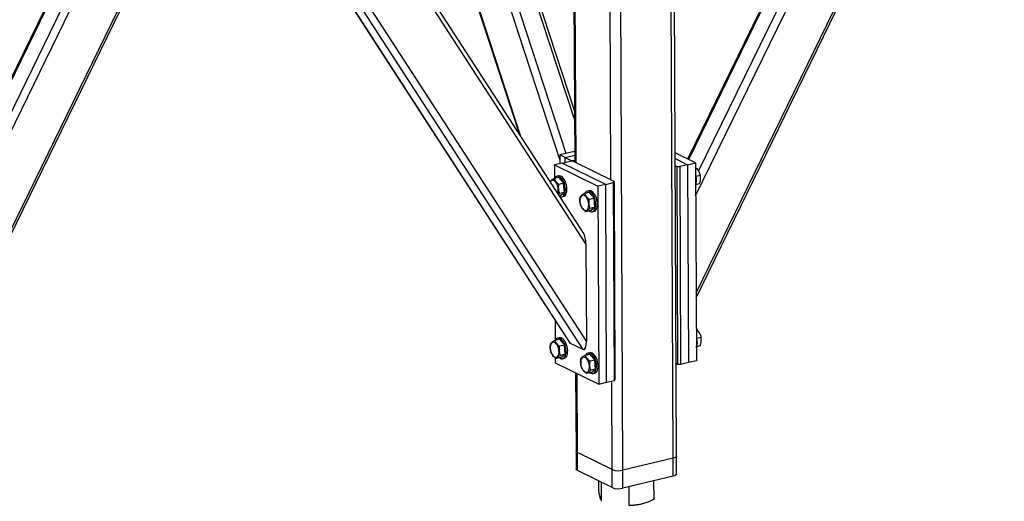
# Model space of a CAD drawing. Header units: millimetres. Extents: x 5 to 589, y 5 to 415.
# Tile 74 of 115: x 454 to 483, y 265 to 279. Entities that reach past the tile are written whole.
import ezdxf

# ---------------------------------------------------------------- set-up
doc = ezdxf.new("R2010")
doc.units = ezdxf.units.MM
doc.layers.add('NOTES', color=6, linetype='Continuous')
doc.layers.add('TRAIT-FORT', color=4, linetype='Continuous', lineweight=25)
doc.dimstyles.new('SLDDIMSTYLE4', dxfattribs={"dimtxt": 0.18, "dimasz": 2, "dimexe": 0, "dimexo": 0.0625, "dimgap": 0, "dimtad": 0, "dimtih": 1, "dimtoh": 1, "dimdec": 0, "dimrnd": 1e-09, "dimzin": 0, "dimdsep": 46, "dimtxsty": 'Standard', "dimsah": 1, "dimcen": 0.09, "dimadec": 0, "dimazin": 0, "dimtfac": 2, "dimtdec": 0, "dimtofl": 0, "dimtmove": 0, "dimatfit": 3, "dimfxl": 1, "dimfrac": 2, "dimtolj": 1, "dimtzin": 0, "dimarcsym": 0})

msp = doc.modelspace()

# ---------------------------------------------------------------- linework, layer by layer
at = {"layer": 'TRAIT-FORT', "color": 4, "linetype": 'Continuous', "lineweight": 25}
for p, q in [((470.21857, 274.80001), (465.25544, 289.96275)), ((470.40884, 274.97955), (465.55214, 289.81713)), ((474.28923, 270.81395), (483.41113, 289.52149)), ((474.28986, 270.67165), (483.49043, 289.5405)), ((470.65883, 275.99763), (466.30518, 289.29836)), ((470.65767, 276.25622), (466.39023, 289.29359)), ((474.27627, 273.71496), (481.79468, 289.13398)), ((480.91813, 288.92385), (474.03685, 274.81148)), ((474.07159, 274.79443), (480.96688, 288.93554)), ((474.36527, 274.44787), (481.49079, 289.06113)), ((473.60513, 265.88034), (473.51039, 287.08874)), ((473.70384, 265.94509), (473.60929, 287.11245)), ((470.61087, 286.73302), (470.66456, 274.7146)), ((472.10031, 265.5196), (472.00557, 286.728)), ((470.70492, 274.69479), (470.65123, 286.71321)), ((471.74373, 274.18492), (471.68804, 286.65188)), ((465.81571, 285.30342), (469.00164, 275.57017)), ((469.05866, 275.4822), (465.84189, 285.30969)), ((470.99958, 272.27546), (462.99272, 284.62667)), ((470.93258, 272.59153), (463.11207, 284.65528)), ((471.01254, 269.37446), (461.37626, 284.23917)), ((461.02534, 283.97027), (470.51144, 269.33722)), ((470.54317, 269.30539), (461.03604, 283.97087)), ((470.9165, 269.12215), (461.23819, 284.05169)), ((450.07107, 265.00824), (459.19297, 283.71578)), ((450.0717, 264.86593), (459.27227, 283.73479)), ((450.05811, 267.90925), (457.57652, 283.32827)), ((450.14711, 268.64216), (457.27263, 283.25542)), ((456.69997, 283.11814), (449.81869, 269.00577)), ((449.85343, 268.98872), (456.74871, 283.12983)), ((470.6631, 275.0405), (470.21797, 274.93379)), ((474.27189, 274.69612), (473.66342, 274.99477)), ((470.29291, 274.69089), (470.05778, 274.63452)), ((470.38029, 274.85412), (470.21797, 274.93379)), ((470.21797, 274.93379), (470.21913, 274.6732)), ((470.29291, 274.69089), (470.52804, 274.74725)), ((471.59143, 274.05355), (470.29291, 274.69089)), ((470.38029, 274.85412), (470.66363, 274.92205)), ((470.38029, 274.85412), (470.5426, 274.77446)), ((470.38092, 274.71198), (470.38029, 274.85412)), ((470.60753, 274.74259), (470.52804, 274.74725)), ((470.5426, 274.77446), (470.62209, 274.7698)), ((470.54273, 274.74639), (470.5426, 274.77446)), ((471.84112, 274.13712), (470.60753, 274.74259)), ((470.62209, 274.7698), (470.66427, 274.77991)), ((470.62209, 274.7698), (470.62224, 274.73537)), ((473.66419, 274.82262), (474.03676, 274.63976)), ((474.03676, 274.63976), (474.27189, 274.69612)), ((474.27189, 274.69612), (474.29828, 268.78845)), ((470.05778, 274.63452), (470.05958, 274.23122)), ((470.05778, 274.63452), (471.3563, 273.99718)), ((473.66511, 274.61604), (473.72214, 274.58805)), ((473.74853, 268.68038), (473.72214, 274.58805)), ((473.72214, 274.58805), (473.80163, 274.58339)), ((474.03676, 274.63976), (473.80163, 274.58339)), ((473.80163, 274.58339), (473.82802, 268.67572)), ((474.03676, 274.63976), (474.06315, 268.73208)), ((474.28601, 274.55162), (474.27254, 274.54903)), ((474.27255, 274.54839), (474.28601, 274.55162)), ((470.18709, 274.26178), (470.04612, 274.22799)), ((470.18169, 274.30748), (470.13467, 274.29621)), ((470.18709, 274.26178), (470.3343, 274.08717)), ((470.3343, 274.08717), (470.19333, 274.05338)), ((470.35514, 273.81597), (470.3343, 274.08717)), ((471.59143, 274.05355), (471.82656, 274.10992)), ((471.82656, 274.10992), (471.84112, 274.13712)), ((471.85295, 268.20224), (471.82656, 274.10992)), ((471.84112, 274.13712), (471.86751, 268.22945)), ((474.29037, 274.3007), (474.41379, 274.33029)), ((470.35514, 273.81597), (470.21417, 273.78218)), ((470.22878, 273.71938), (470.35514, 273.81597)), ((471.09606, 273.81565), (470.95509, 273.78186)), ((471.09066, 273.86135), (471.04363, 273.85008)), ((471.09606, 273.81565), (471.24326, 273.64104)), ((471.59143, 274.05355), (471.3563, 273.99718)), ((471.3563, 273.99718), (471.38269, 268.08951)), ((471.61782, 268.14588), (471.59143, 274.05355)), ((474.28562, 274.05211), (474.39529, 274.0784)), ((470.17584, 273.75887), (470.21417, 273.78218)), ((470.22878, 273.71938), (470.20511, 273.71371)), ((470.2812, 273.68496), (470.32823, 273.69623)), ((471.24326, 273.64104), (471.10229, 273.60724)), ((471.2641, 273.36984), (471.24326, 273.64104)), ((471.13774, 273.27325), (470.99677, 273.23946)), ((471.2641, 273.36984), (471.12313, 273.33604)), ((471.13774, 273.27325), (471.2641, 273.36984)), ((471.19016, 273.23882), (471.23719, 273.2501)), ((470.99958, 272.27546), (471.01254, 269.37446)), ((470.07846, 270.00513), (470.08118, 269.39767)), ((474.3076, 269.71807), (474.29413, 269.71548)), ((474.29414, 269.71484), (474.3076, 269.71807)), ((470.20868, 269.42823), (470.06771, 269.39444)), ((470.20328, 269.47393), (470.15626, 269.46266)), ((470.20868, 269.42823), (470.35589, 269.25362)), ((474.31196, 269.46715), (474.43538, 269.49674)), ((470.35589, 269.25362), (470.21492, 269.21983)), ((470.37673, 268.98242), (470.35589, 269.25362)), ((470.9165, 269.12215), (470.54317, 269.30539)), ((474.30722, 269.21856), (474.41688, 269.24485)), ((470.08352, 268.87313), (470.08417, 268.72685)), ((470.25037, 268.88583), (470.1094, 268.85204)), ((470.37673, 268.98242), (470.23576, 268.94863)), ((470.25037, 268.88583), (470.37673, 268.98242)), ((470.30279, 268.85141), (470.34982, 268.86268)), ((471.11765, 268.9821), (470.97668, 268.9483)), ((471.11225, 269.0278), (471.06522, 269.01652)), ((471.11765, 268.9821), (471.26485, 268.80749)), ((471.26485, 268.80749), (471.12388, 268.77369)), ((471.2857, 268.53629), (471.26485, 268.80749)), ((470.08417, 268.72685), (471.38269, 268.08951)), ((471.2857, 268.53629), (471.14473, 268.50249)), ((471.15933, 268.4397), (471.2857, 268.53629)), ((473.74853, 268.68038), (473.6915, 268.70837)), ((473.82802, 268.67572), (473.74853, 268.68038)), ((474.06315, 268.73208), (473.82802, 268.67572)), ((474.29828, 268.78845), (474.06315, 268.73208)), ((470.69264, 268.4282), (470.70307, 266.09218)), ((470.74354, 266.04811), (470.733, 268.40839)), ((471.15933, 268.4397), (471.01836, 268.4059)), ((471.21176, 268.40527), (471.25878, 268.41655)), ((471.61782, 268.14588), (471.85295, 268.20224)), ((471.86751, 268.22945), (471.85295, 268.20224)), ((471.38269, 268.08951), (471.61782, 268.14588)), ((471.78236, 265.53824), (471.77054, 268.18249)), ((470.70307, 266.09218), (470.70547, 265.55512)), ((471.78236, 265.53824), (470.74354, 266.04811)), ((470.74594, 265.51104), (470.74354, 266.04811)), ((473.60513, 265.88034), (472.10031, 265.5196)), ((473.60753, 265.34328), (473.60513, 265.88034)), ((473.70624, 265.40803), (473.70384, 265.94509)), ((471.78475, 265.00118), (470.74594, 265.51104)), ((471.78475, 265.00118), (471.78236, 265.53824)), ((472.10271, 264.98253), (472.10031, 265.5196)), ((473.60753, 265.34328), (472.10271, 264.98253)), ((471.38469, 264.8998), (471.38336, 265.19819)), ((471.46868, 264.59159), (471.46615, 265.15755)), ((472.29301, 264.46542), (472.2905, 265.02755)), ((473.03335, 264.64746), (473.03086, 265.20504))]:
    msp.add_line(p, q, dxfattribs=at)
at = {"layer": 'TRAIT-FORT', "color": 4, "linetype": 'Continuous', "lineweight": 25, "flags": 128}
for points in [[(470.15744, 273.78725), (470.15855, 273.79), (470.16903, 273.82652), (470.17402, 273.86849), (470.17329, 273.91407), (470.16689, 273.96127), (470.15508, 274.00802), (470.13839, 274.05229), (470.11755, 274.09214), (470.09347, 274.12583), (470.06719, 274.15188), (470.03987, 274.16916), (470.01271, 274.1769), (469.98688, 274.17478), (469.96352, 274.16289), (469.94365, 274.14174), (469.93587, 274.12904)], [(470.22025, 273.69036), (470.24301, 273.68396), (470.27371, 273.6835), (470.30229, 273.69291), (470.32784, 273.71189), (470.34954, 273.73982), (470.36668, 273.77582), (470.37872, 273.81872), (470.38528, 273.86714), (470.38613, 273.91953), (470.38126, 273.97421), (470.37081, 274.02941), (470.35513, 274.08336), (470.33472, 274.13433), (470.31024, 274.18068), (470.28246, 274.22092), (470.25229, 274.25376), (470.2207, 274.27814), (470.18869, 274.29327), (470.15731, 274.29868), (470.12755, 274.29419), (470.10037, 274.27994), (470.07665, 274.25638), (470.06077, 274.2315)], [(470.32823, 273.69623), (470.34931, 273.70418), (470.37486, 273.72316), (470.39656, 273.7511), (470.41371, 273.78709), (470.42575, 273.82999), (470.4323, 273.87842), (470.43316, 273.93081), (470.42828, 273.98548), (470.41784, 274.04068), (470.40216, 274.09463), (470.38175, 274.1456), (470.35726, 274.19195), (470.32949, 274.23219), (470.29932, 274.26503), (470.26772, 274.28941), (470.23572, 274.30455), (470.20433, 274.30996), (470.18169, 274.30748)], [(474.27339, 274.3597), (474.27588, 274.35233), (474.29096, 274.29813)], [(471.09496, 273.26299), (471.12015, 273.24813), (471.15197, 273.23782), (471.18267, 273.23736), (471.21125, 273.24677), (471.2368, 273.26575), (471.2585, 273.29369), (471.27564, 273.32969), (471.28769, 273.37258), (471.29424, 273.42101), (471.29509, 273.4734), (471.29022, 273.52807), (471.27978, 273.58327), (471.2641, 273.63722), (471.24368, 273.6882), (471.2192, 273.73455), (471.19143, 273.77479), (471.16126, 273.80762), (471.12966, 273.832), (471.09766, 273.84714), (471.06627, 273.85255), (471.03651, 273.84805), (471.00933, 273.8338), (470.98562, 273.81025), (470.96973, 273.78537)], [(471.23719, 273.2501), (471.25828, 273.25805), (471.28383, 273.27703), (471.30552, 273.30496), (471.32267, 273.34096), (471.33471, 273.38386), (471.34127, 273.43228), (471.34212, 273.48467), (471.33725, 273.53934), (471.3268, 273.59455), (471.31112, 273.6485), (471.29071, 273.69947), (471.26622, 273.74582), (471.23845, 273.78606), (471.20828, 273.8189), (471.17669, 273.84328), (471.14468, 273.85841), (471.11329, 273.86382), (471.09066, 273.86135)], [(470.82236, 273.54205), (470.82877, 273.49485), (470.84057, 273.4481), (470.85726, 273.40383), (470.8781, 273.36398), (470.90218, 273.33029), (470.92846, 273.30424), (470.95578, 273.28697), (470.98294, 273.27922), (471.00877, 273.28134), (471.03213, 273.29323), (471.052, 273.31438), (471.06752, 273.34386), (471.07799, 273.38038), (471.08298, 273.42235), (471.08225, 273.46793), (471.07585, 273.51513), (471.06405, 273.56189), (471.04736, 273.60616), (471.02652, 273.64601), (471.00243, 273.67969), (470.97616, 273.70574), (470.94884, 273.72302), (470.92167, 273.73077), (470.89584, 273.72865), (470.87248, 273.71675), (470.85261, 273.6956), (470.8371, 273.66612), (470.82662, 273.6296), (470.82164, 273.58763), (470.82236, 273.54205)], [(470.20758, 268.87558), (470.23278, 268.86072), (470.2646, 268.8504), (470.2953, 268.84995), (470.32388, 268.85936), (470.34943, 268.87834), (470.37113, 268.90627), (470.38827, 268.94227), (470.40031, 268.98517), (470.40687, 269.03359), (470.40772, 269.08598), (470.40285, 269.14066), (470.3924, 269.19586), (470.37672, 269.24981), (470.35631, 269.30078), (470.33183, 269.34713), (470.30405, 269.38737), (470.27388, 269.42021), (470.24229, 269.44459), (470.21028, 269.45972), (470.1789, 269.46513), (470.14914, 269.46064), (470.12196, 269.44638), (470.09824, 269.42283), (470.08236, 269.39795)], [(470.34982, 268.86268), (470.37091, 268.87063), (470.39646, 268.88961), (470.41815, 268.91755), (470.4353, 268.95354), (470.44734, 268.99644), (470.45389, 269.04486), (470.45475, 269.09725), (470.44987, 269.15193), (470.43943, 269.20713), (470.42375, 269.26108), (470.40334, 269.31205), (470.37885, 269.3584), (470.35108, 269.39864), (470.32091, 269.43148), (470.28931, 269.45586), (470.25731, 269.471), (470.22592, 269.4764), (470.20328, 269.47393)], [(474.29498, 269.52615), (474.29748, 269.51878), (474.31255, 269.46458)], [(469.93499, 269.15464), (469.94139, 269.10744), (469.9532, 269.06068), (469.96989, 269.01641), (469.99073, 268.97656), (470.01481, 268.94288), (470.04109, 268.91683), (470.06841, 268.89955), (470.09557, 268.8918), (470.1214, 268.89392), (470.14476, 268.90582), (470.16463, 268.92697), (470.18014, 268.95645), (470.19062, 268.99297), (470.19561, 269.03494), (470.19488, 269.08052), (470.18848, 269.12772), (470.17667, 269.17447), (470.15999, 269.21874), (470.13914, 269.25859), (470.11506, 269.29228), (470.08878, 269.31833), (470.06147, 269.3356), (470.0343, 269.34335), (470.00847, 269.34123), (469.98511, 269.32934), (469.96524, 269.30819), (469.94973, 269.27871), (469.93925, 269.24219), (469.93426, 269.20022), (469.93499, 269.15464)], [(470.84395, 268.7085), (470.85036, 268.6613), (470.86216, 268.61455), (470.87885, 268.57028), (470.89969, 268.53043), (470.92378, 268.49674), (470.95005, 268.47069), (470.97737, 268.45342), (471.00454, 268.44567), (471.03036, 268.44779), (471.05372, 268.45968), (471.07359, 268.48083), (471.08911, 268.51031), (471.09959, 268.54683), (471.10457, 268.5888), (471.10385, 268.63438), (471.09744, 268.68158), (471.08564, 268.72834), (471.06895, 268.77261), (471.04811, 268.81246), (471.02402, 268.84614), (470.99775, 268.87219), (470.97043, 268.88947), (470.94326, 268.89722), (470.91744, 268.8951), (470.89408, 268.8832), (470.87421, 268.86205), (470.85869, 268.83257), (470.84821, 268.79605), (470.84323, 268.75408), (470.84395, 268.7085)], [(471.11655, 268.42944), (471.14174, 268.41458), (471.17356, 268.40427), (471.20426, 268.40381), (471.23284, 268.41322), (471.25839, 268.4322), (471.28009, 268.46014), (471.29724, 268.49613), (471.30928, 268.53903), (471.31583, 268.58746), (471.31669, 268.63985), (471.31181, 268.69452), (471.30137, 268.74972), (471.28569, 268.80367), (471.26528, 268.85464), (471.24079, 268.90099), (471.21302, 268.94124), (471.18285, 268.97407), (471.15125, 268.99845), (471.11925, 269.01359), (471.08786, 269.019), (471.0581, 269.0145), (471.03093, 269.00025), (471.00721, 268.9767), (470.99132, 268.95182)], [(471.25878, 268.41655), (471.27987, 268.4245), (471.30542, 268.44347), (471.32712, 268.47141), (471.34426, 268.50741), (471.3563, 268.55031), (471.36286, 268.59873), (471.36371, 268.65112), (471.35884, 268.70579), (471.34839, 268.76099), (471.33271, 268.81495), (471.3123, 268.86592), (471.28782, 268.91227), (471.26004, 268.95251), (471.22987, 268.98535), (471.19828, 269.00973), (471.16627, 269.02486), (471.13489, 269.03027), (471.11225, 269.0278)], [(470.74354, 266.04811), (470.72182, 266.06141), (470.70817, 266.07593), (470.7031, 266.09111), (470.70307, 266.09218)], [(470.74354, 266.04811), (470.72182, 266.06141), (470.70817, 266.07593), (470.7031, 266.09111), (470.70307, 266.09218)], [(473.70384, 265.94509), (473.7001, 265.93089), (473.68775, 265.91613), (473.66723, 265.90245), (473.63933, 265.89036), (473.60513, 265.88034)], [(473.70384, 265.94509), (473.7001, 265.93089), (473.68775, 265.91613), (473.66723, 265.90245), (473.63933, 265.89036), (473.60513, 265.88034)], [(470.74594, 265.51104), (470.72422, 265.52434), (470.71057, 265.53887), (470.7055, 265.55405), (470.70547, 265.55512)], [(473.70624, 265.40803), (473.7025, 265.39383), (473.69015, 265.37907), (473.66963, 265.36539), (473.64173, 265.3533), (473.60753, 265.34328)]]:
    msp.add_lwpolyline(points, dxfattribs=at)
at = {"layer": 'TRAIT-FORT', "color": 4, "linetype": 'Continuous', "lineweight": 25}
for centre, radius, start, end in [((473.89427, 274.18578), 0.41229, 337.390732, 15.81331), ((473.91587, 269.35223), 0.41229, 337.390732, 15.81331), ((471.97168, 266.04656), 0.54244, 249.57226, 283.717287), ((471.97408, 265.5095), 0.54244, 249.57226, 283.717287)]:
    msp.add_arc(centre, radius, start, end, dxfattribs=at)
for centre, start_param, end_param in [((470.9022, 272.32326), 4.53529948, 5.77505952), ((470.54183, 269.60549), 2.63346687, 2.96450316), ((470.91515, 269.42226), 2.96450316, 4.53529948)]:
    msp.add_ellipse(centre, major_axis=(-0.01848, 0.30383), ratio=0.3147463, start_param=start_param, end_param=end_param, dxfattribs=at)
for points, knots in [([(474.28601, 274.55162), (474.30225, 274.53364), (474.3351, 274.49731), (474.37213, 274.44068), (474.3983, 274.38433), (474.4086, 274.34841), (474.41379, 274.33029)], [0, 0, 0, 0, 0.26460494, 0.53494775, 0.76534313, 1, 1, 1, 1]), ([(470.04612, 274.22799), (470.02998, 274.21837), (469.99736, 274.19891), (469.96091, 274.17295), (469.93857, 274.15369), (469.93076, 274.14423), (469.92811, 274.14102)], [0, 0, 0, 0, 0.29940713, 0.6053068, 0.86600495, 1, 1, 1, 1]), ([(470.04612, 274.22799), (470.05374, 274.2116), (470.06915, 274.17846), (470.10361, 274.13215), (470.14579, 274.0901), (470.17739, 274.06569), (470.19333, 274.05338)], [0, 0, 0, 0, 0.26460494, 0.53494775, 0.76534313, 1, 1, 1, 1]), ([(474.39529, 274.0784), (474.40478, 274.11216), (474.42049, 274.16799), (474.42504, 274.24461), (474.42064, 274.29436), (474.41531, 274.32231), (474.41379, 274.33029)], [0, 0, 0, 0, 0.38554949, 0.63764185, 0.89654625, 1, 1, 1, 1]), ([(470.21417, 273.78218), (470.20438, 273.81497), (470.18818, 273.86921), (470.18291, 273.95224), (470.18684, 274.00989), (470.19189, 274.04372), (470.19333, 274.05338)], [0, 0, 0, 0, 0.38554949, 0.63764185, 0.89654625, 1, 1, 1, 1]), ([(470.84956, 273.41407), (470.83977, 273.44686), (470.82357, 273.50109), (470.81831, 273.58413), (470.82223, 273.64178), (470.82728, 273.67561), (470.82872, 273.68527)], [0, 0, 0, 0, 0.38554949, 0.63764185, 0.89654625, 1, 1, 1, 1]), ([(470.95509, 273.78186), (470.93896, 273.77224), (470.90637, 273.75279), (470.8697, 273.72676), (470.84389, 273.7041), (470.83381, 273.69158), (470.82872, 273.68527)], [0, 0, 0, 0, 0.26460494, 0.53494775, 0.76534313, 1, 1, 1, 1]), ([(470.95509, 273.78186), (470.96271, 273.76547), (470.97811, 273.73233), (471.01257, 273.68602), (471.05475, 273.64397), (471.08635, 273.61956), (471.10229, 273.60724)], [0, 0, 0, 0, 0.26460494, 0.53494775, 0.76534313, 1, 1, 1, 1]), ([(471.12313, 273.33604), (471.11334, 273.36884), (471.09714, 273.42307), (471.09188, 273.50611), (471.0958, 273.56376), (471.10085, 273.59759), (471.10229, 273.60724)], [0, 0, 0, 0, 0.38554949, 0.63764185, 0.89654625, 1, 1, 1, 1]), ([(470.99677, 273.23946), (470.97884, 273.25337), (470.94258, 273.28151), (470.9005, 273.326), (470.86951, 273.37073), (470.85625, 273.39953), (470.84956, 273.41407)], [0, 0, 0, 0, 0.26460494, 0.53494775, 0.76534313, 1, 1, 1, 1]), ([(470.99677, 273.23946), (471.00258, 273.2466), (471.01433, 273.26105), (471.04337, 273.28525), (471.08037, 273.3106), (471.10879, 273.32751), (471.12313, 273.33604)], [0, 0, 0, 0, 0.26460494, 0.53494775, 0.76534313, 1, 1, 1, 1]), ([(474.3076, 269.71807), (474.32385, 269.70009), (474.35669, 269.66376), (474.39373, 269.60713), (474.41989, 269.55078), (474.43019, 269.51486), (474.43538, 269.49674)], [0, 0, 0, 0, 0.26460494, 0.53494775, 0.76534313, 1, 1, 1, 1]), ([(470.06771, 269.39444), (470.05159, 269.38482), (470.01899, 269.36537), (469.98233, 269.33935), (469.95652, 269.31669), (469.94644, 269.30417), (469.94135, 269.29785)], [0, 0, 0, 0, 0.26460494, 0.53494775, 0.76534313, 1, 1, 1, 1]), ([(470.06771, 269.39444), (470.07533, 269.37805), (470.09074, 269.34491), (470.1252, 269.2986), (470.16738, 269.25655), (470.19898, 269.23214), (470.21492, 269.21983)], [0, 0, 0, 0, 0.26460494, 0.53494775, 0.76534313, 1, 1, 1, 1]), ([(474.41688, 269.24485), (474.42637, 269.27861), (474.44208, 269.33444), (474.44663, 269.41106), (474.44223, 269.46081), (474.4369, 269.48876), (474.43538, 269.49674)], [0, 0, 0, 0, 0.38554949, 0.63764185, 0.89654625, 1, 1, 1, 1]), ([(469.96219, 269.02665), (469.9524, 269.05944), (469.9362, 269.11368), (469.93093, 269.19671), (469.93486, 269.25436), (469.93991, 269.28819), (469.94135, 269.29785)], [0, 0, 0, 0, 0.38554949, 0.63764185, 0.89654625, 1, 1, 1, 1]), ([(470.23576, 268.94863), (470.22597, 268.98142), (470.20977, 269.03566), (470.20451, 269.11869), (470.20843, 269.17634), (470.21348, 269.21017), (470.21492, 269.21983)], [0, 0, 0, 0, 0.38554949, 0.63764185, 0.89654625, 1, 1, 1, 1]), ([(470.1094, 268.85204), (470.09147, 268.86596), (470.05521, 268.8941), (470.01313, 268.93858), (469.98214, 268.98332), (469.96888, 269.01212), (469.96219, 269.02665)], [0, 0, 0, 0, 0.26460494, 0.53494775, 0.76534313, 1, 1, 1, 1]), ([(470.1094, 268.85204), (470.11521, 268.85919), (470.12696, 268.87364), (470.156, 268.89783), (470.193, 268.92318), (470.22142, 268.94009), (470.23576, 268.94863)], [0, 0, 0, 0, 0.26460494, 0.53494775, 0.76534313, 1, 1, 1, 1]), ([(470.87116, 268.58052), (470.86136, 268.61331), (470.84516, 268.66754), (470.8399, 268.75058), (470.84382, 268.80823), (470.84887, 268.84206), (470.85031, 268.85172)], [0, 0, 0, 0, 0.38554949, 0.63764185, 0.89654625, 1, 1, 1, 1]), ([(470.97668, 268.9483), (470.96055, 268.93869), (470.92796, 268.91924), (470.89129, 268.89321), (470.86548, 268.87055), (470.8554, 268.85803), (470.85031, 268.85172)], [0, 0, 0, 0, 0.26460494, 0.53494775, 0.76534313, 1, 1, 1, 1]), ([(470.97668, 268.9483), (470.9843, 268.93191), (470.9997, 268.89878), (471.03416, 268.85247), (471.07634, 268.81041), (471.10794, 268.78601), (471.12388, 268.77369)], [0, 0, 0, 0, 0.26460494, 0.53494775, 0.76534313, 1, 1, 1, 1]), ([(471.01836, 268.4059), (471.00043, 268.41982), (470.96418, 268.44796), (470.92209, 268.49244), (470.8911, 268.53718), (470.87785, 268.56598), (470.87116, 268.58052)], [0, 0, 0, 0, 0.26460494, 0.53494775, 0.76534313, 1, 1, 1, 1]), ([(471.01836, 268.4059), (471.02417, 268.41305), (471.03592, 268.4275), (471.06496, 268.4517), (471.10196, 268.47704), (471.13039, 268.49396), (471.14473, 268.50249)], [0, 0, 0, 0, 0.26460494, 0.53494775, 0.76534313, 1, 1, 1, 1]), ([(471.14473, 268.50249), (471.13493, 268.53529), (471.11874, 268.58952), (471.11347, 268.67255), (471.11739, 268.73021), (471.12244, 268.76404), (471.12388, 268.77369)], [0, 0, 0, 0, 0.38554949, 0.63764185, 0.89654625, 1, 1, 1, 1]), ([(471.46868, 264.59159), (471.46312, 264.60165), (471.45259, 264.62069), (471.43705, 264.66321), (471.4232, 264.71184), (471.41031, 264.76673), (471.39778, 264.82738), (471.3892, 264.87488), (471.38469, 264.8998)], [0, 0, 0, 0, 0.20206835, 0.38269984, 0.55531458, 0.69299169, 0.83889419, 1, 1, 1, 1]), ([(473.03335, 264.64746), (472.98398, 264.62479), (472.89047, 264.58185), (472.7529, 264.53323), (472.63076, 264.50097), (472.51745, 264.48085), (472.40751, 264.46874), (472.33242, 264.46656), (472.29301, 264.46542)], [0, 0, 0, 0, 0.20206835, 0.38269984, 0.55531458, 0.69299169, 0.83889419, 1, 1, 1, 1])]:
    msp.add_open_spline(points, degree=3, knots=knots, dxfattribs=at)

# ---------------------------------------------------------------- leaders
at = {"layer": 'NOTES', "color": 211}
msp.add_leader([(494.45095, 274.8278), (483.20755, 254.91372)], dimstyle='SLDDIMSTYLE4', dxfattribs=at)

doc.saveas('drawing.dxf')
